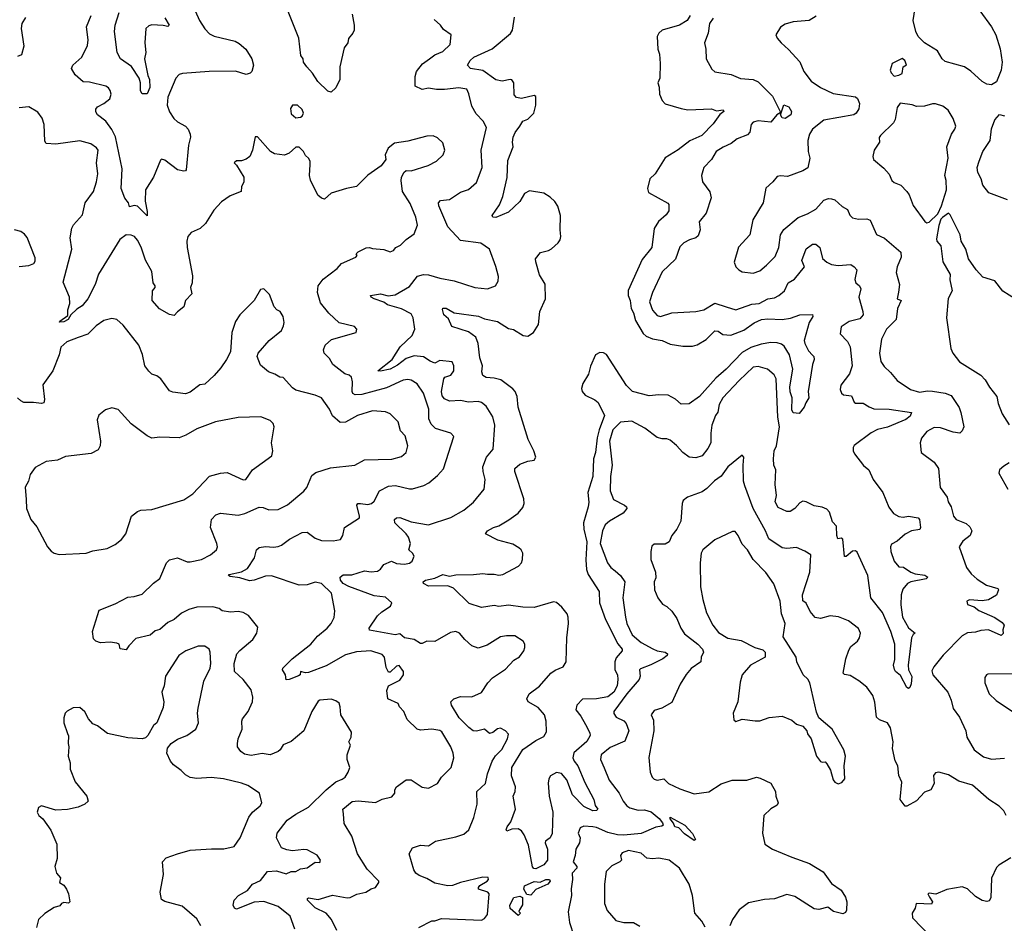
# Model space of a CAD drawing. Extents: x 2293878 to 2522763, y 823964 to 1006972.
# Tile 224 of 256: x 2328278 to 2334434, y 996031 to 1001680. Entities that reach past the tile are written whole.
import ezdxf

# ---------------------------------------------------------------- set-up
doc = ezdxf.new("R2010")
doc.units = 0

msp = doc.modelspace()

# ---------------------------------------------------------------- linework, layer by layer
at = {"layer": '0CON20XD'}
for points in [[(2334281.5, 1001735), (2334354.5, 1001635), (2334381.5, 1001585), (2334407.9, 1001497.9), (2334421.9, 1001415), (2334414.4, 1001365), (2334385, 1001291.2), (2334355, 1001272), (2334325, 1001277.1), (2334295, 1001292.9), (2334225, 1001358.6), (2334185, 1001385.6), (2334065, 1001418.8), (2334045.9, 1001435.9), (2334016, 1001485), (2333935, 1001534.6), (2333895, 1001575.5), (2333880.5, 1001605), (2333864, 1001675), (2333889.7, 1001835)], [(2330358, 1001715), (2330370, 1001645), (2330369.2, 1001615), (2330362, 1001595), (2330335, 1001562.5), (2330330, 1001535), (2330306.9, 1001503.1), (2330279.4, 1001385), (2330280, 1001305), (2330255, 1001253.3), (2330225, 1001226.7), (2330205, 1001233.3), (2330142.3, 1001292.3), (2330110, 1001345), (2330073.3, 1001385), (2330052.5, 1001415), (2330050, 1001435), (2330036.7, 1001456.7), (2330023.1, 1001565), (2329936.9, 1001783.1)], [(2328315, 1001692.5), (2328291.5, 1001655), (2328286.9, 1001625), (2328303.8, 1001515), (2328289.3, 1001460.7), (2328265, 1001449.6)], [(2329376.2, 1001735), (2329401.9, 1001675), (2329435, 1001622.5), (2329465, 1001590.8), (2329495, 1001576), (2329625.7, 1001545.7), (2329651.4, 1001531.4), (2329693.3, 1001495), (2329730, 1001435), (2329740, 1001395), (2329730, 1001355), (2329720, 1001345), (2329695, 1001336.7), (2329627.5, 1001357.5), (2329464, 1001356), (2329296.8, 1001343.2), (2329275, 1001337.5), (2329254.3, 1001315), (2329205.6, 1001195), (2329200.9, 1001145), (2329214.1, 1001104.1), (2329241.3, 1001061.3), (2329265, 1001041.5), (2329314.3, 1001015), (2329332.5, 1000995), (2329344, 1000965), (2329345.8, 1000945), (2329334.2, 1000895.8), (2329319.3, 1000740.7), (2329316.1, 1000733.9), (2329305, 1000733.3), (2329265, 1000742), (2329185, 1000802), (2329165, 1000807.5), (2329158.3, 1000801.7), (2329114.5, 1000695.5), (2329065.7, 1000615), (2329062.7, 1000545), (2329075, 1000480), (2329075, 1000453.8), (2329015, 1000513.6), (2328995, 1000518.1), (2328965, 1000510), (2328958.8, 1000535), (2328935, 1000563.3), (2328911.9, 1000625), (2328918.3, 1000748.3), (2328877.5, 1000947.5), (2328853.8, 1000993.8), (2328817.3, 1001045), (2328765.3, 1001085.3), (2328753.5, 1001103.5), (2328755, 1001121.2), (2328764.7, 1001135.3), (2328805, 1001155.5), (2328842.5, 1001185), (2328850.5, 1001215), (2328845, 1001238), (2328834.5, 1001254.5), (2328816.7, 1001265), (2328715, 1001289.5), (2328675, 1001290.8), (2328625.5, 1001335.5), (2328602.9, 1001375), (2328610.8, 1001395), (2328666.7, 1001445), (2328702.3, 1001517.7), (2328707.3, 1001552.7), (2328696.9, 1001635), (2328725.8, 1001705)], [(2329185, 1001691.9), (2329213.3, 1001645), (2329205, 1001636.7), (2329175, 1001644.2), (2329105, 1001647.8), (2329085, 1001640.6), (2329067.8, 1001625), (2329061.9, 1001535), (2329066.7, 1001475), (2329059.5, 1001435), (2329079.2, 1001330.8), (2329089.1, 1001305), (2329093.1, 1001255), (2329075, 1001216.7), (2329045, 1001216.7), (2329034.1, 1001234.1), (2329034, 1001285), (2329026.2, 1001315), (2328977.2, 1001387.2), (2328908.9, 1001435), (2328888.2, 1001475), (2328870.4, 1001605), (2328874.6, 1001645), (2328900.7, 1001725)], [(2331815.9, 997274.1), (2331842.4, 997222.4), (2331845.3, 997205), (2331825, 997166.9), (2331743.3, 997096.7), (2331737.1, 997065), (2331744.3, 997044.3), (2331767.3, 997015), (2331810.8, 996910.8), (2331867.5, 996805), (2331876.9, 996766.9), (2331894, 996745), (2331885, 996736), (2331862.5, 996735), (2331805, 996760.5), (2331735, 996834.4), (2331698.7, 996928.7), (2331666.8, 996966.8), (2331635, 996972.7), (2331596.7, 996953.3), (2331585.9, 996935), (2331583.5, 996906.5), (2331589.5, 996825), (2331611.8, 996725), (2331607, 996593), (2331595, 996565.6), (2331565.7, 996545), (2331564.4, 996534.4), (2331579.2, 996495), (2331578, 996425), (2331555, 996396.2), (2331535, 996386.2), (2331505, 996371.1), (2331493, 996373), (2331483.8, 996383.8), (2331459.2, 996519.2), (2331432.5, 996585), (2331415, 996610), (2331395, 996621.4), (2331355, 996618.8), (2331325, 996607.5), (2331320, 996615), (2331326, 996635), (2331349.2, 996665), (2331378.6, 996745), (2331364.2, 996825), (2331376.2, 996855), (2331378.6, 996885), (2331352.4, 996952.4), (2331354.7, 997005), (2331425, 997117.9), (2331505, 997174.6), (2331555, 997199.5), (2331572.7, 997227.3), (2331570, 997295), (2331560, 997335), (2331519.5, 997379.5), (2331456.7, 997415), (2331449.2, 997435), (2331464.3, 997465), (2331527.4, 997512.6), (2331600, 997595), (2331625.8, 997614.2), (2331675.8, 997635), (2331694.4, 997665), (2331698.8, 997815), (2331710, 997905), (2331707.9, 997945), (2331700.5, 997965), (2331667.1, 998007.1), (2331635, 998035.6), (2331615, 998040), (2331495, 998005.5), (2331425, 998006.4), (2331335, 998019.7), (2331275, 998012.1), (2331245, 998018.6), (2331165, 998005.5), (2331089.3, 998029.3), (2330990, 998125), (2330955, 998141.1), (2330835, 998137.5), (2330804, 998155), (2330802, 998165), (2330815, 998176.5), (2330875, 998189.4), (2330925, 998211.4), (2330965, 998202), (2331005, 998210), (2331115, 998210.4), (2331175, 998218.2), (2331203.3, 998213.3), (2331245, 998214.5), (2331275, 998207.9), (2331298.3, 998211.7), (2331396.9, 998263.1), (2331415.6, 998285), (2331423.1, 998305), (2331424.4, 998345), (2331414.4, 998365), (2331398.3, 998378.3), (2331361.2, 998401.2), (2331268.8, 998425), (2331191.2, 998465), (2331203.8, 998485), (2331240, 998505), (2331275, 998515.7), (2331336.3, 998553.7), (2331394.4, 998595.6), (2331425, 998631.2), (2331431.9, 998655), (2331430, 998685), (2331374.2, 998855), (2331374.2, 998875), (2331405, 998901.9), (2331455, 998920.8), (2331495, 998926.7), (2331505.7, 998944.3), (2331492.5, 998985), (2331456.5, 999055), (2331395, 999256.7), (2331388.2, 999325), (2331375.5, 999355), (2331361.7, 999371.7), (2331287.4, 999427.4), (2331245, 999438.8), (2331195, 999441.9), (2331174.5, 999454.5), (2331168.3, 999478.3), (2331171.9, 999515), (2331156.2, 999565), (2331144.4, 999655), (2331130, 999695), (2331085, 999728), (2330981.1, 999761.1), (2330958.9, 999808.9), (2330930.6, 999835), (2330921.3, 999868.7), (2330925, 999875.6), (2330945, 999875.9), (2330995, 999847.1), (2331146.6, 999826.6), (2331185, 999810.5), (2331265, 999792.5), (2331335, 999748.9), (2331365, 999741.9), (2331425.6, 999705.6), (2331455, 999701.4), (2331490, 999725), (2331521.4, 999775), (2331530.6, 999855), (2331566.9, 999935), (2331564.1, 1000025.9), (2331529.4, 1000085), (2331504.5, 1000165), (2331504.4, 1000185), (2331533.8, 1000225), (2331585, 1000237.1), (2331602.8, 1000247.2), (2331646, 1000285), (2331657.4, 1000302.6), (2331661.9, 1000325), (2331657.5, 1000365), (2331660.7, 1000455), (2331644, 1000514), (2331625, 1000543.1), (2331595, 1000570), (2331554.6, 1000594.6), (2331465, 1000610.8), (2331435, 1000592.9), (2331405, 1000542.5), (2331334.5, 1000475.5), (2331255, 1000443.3), (2331237.5, 1000445), (2331232, 1000455), (2331277.6, 1000522.4), (2331299.5, 1000575), (2331326.7, 1000693.3), (2331331.2, 1000798.8), (2331364.2, 1000885), (2331359.4, 1000915), (2331363.6, 1000945), (2331376.4, 1000975), (2331405.3, 1001014.7), (2331425, 1001044.3), (2331455, 1001057.8), (2331492.5, 1001095), (2331505.6, 1001145.6), (2331505, 1001200), (2331495, 1001205.8), (2331415, 1001187.5), (2331385, 1001193.1), (2331370, 1001210), (2331367.5, 1001285), (2331355, 1001302.9), (2331345, 1001306.7), (2331295, 1001296.2), (2331255, 1001304.2), (2331175, 1001362.8), (2331096.7, 1001375), (2331078, 1001395), (2331094.4, 1001425), (2331117.5, 1001445), (2331231.9, 1001498.1), (2331346.1, 1001593.9), (2331358.7, 1001615), (2331372.5, 1001695)], [(2332615, 1001690), (2332591.4, 1001655), (2332581.9, 1001595), (2332560.8, 1001535), (2332569.2, 1001495), (2332570, 1001435), (2332605, 1001370), (2332625, 1001354), (2332727.1, 1001337.1), (2332785, 1001312.9), (2332865, 1001305.6), (2332895, 1001290.8), (2332985, 1001202), (2333032.5, 1001105), (2333033, 1001097), (2333012.9, 1001085), (2332975, 1001038.9), (2332895, 1001047.5), (2332865, 1001039.5), (2332851.1, 1001025), (2332843.2, 1000976.8), (2332829.5, 1000960.5), (2332765, 1000934.4), (2332725.8, 1000905), (2332677.7, 1000882.3), (2332632.9, 1000855), (2332603.6, 1000806.4), (2332556, 1000755), (2332549.2, 1000735), (2332540.8, 1000705), (2332546.9, 1000665), (2332594.3, 1000604.2), (2332600.8, 1000565), (2332569.5, 1000470.5), (2332527.1, 1000415), (2332531.9, 1000365), (2332520.7, 1000329.3), (2332506.2, 1000315), (2332466, 1000304), (2332430, 1000285), (2332405, 1000258.8), (2332378.2, 1000181.8), (2332296.2, 1000103.8), (2332235.8, 999975), (2332216.9, 999915), (2332235, 999862.9), (2332265, 999831.4), (2332285, 999824.2), (2332355, 999846.5), (2332505, 999855.8), (2332555, 999866.9), (2332625, 999907.3), (2332694.4, 999885.6), (2332755, 999866.4), (2332855, 999902.3), (2332901.2, 999905), (2332955, 999934), (2332998.1, 999941.9), (2333025.7, 999955), (2333059.1, 999985), (2333082.1, 1000035), (2333123.3, 1000056.7), (2333186.2, 1000135), (2333168.9, 1000175), (2333195, 1000246.2), (2333235, 1000276), (2333255, 1000276), (2333280, 1000255), (2333297.5, 1000187.5), (2333324.2, 1000164.2), (2333355, 1000150), (2333395, 1000143.1), (2333475, 1000148.5), (2333495.5, 1000135.5), (2333512, 1000115), (2333498.9, 1000055), (2333505.7, 1000035), (2333529.2, 1000015), (2333537.6, 999997.6), (2333524.5, 999945), (2333550.4, 999855), (2333551.1, 999835), (2333531.2, 999808.8), (2333465, 999793.8), (2333415, 999760), (2333407.5, 999715), (2333455, 999667.1), (2333470, 999635), (2333483.2, 999515), (2333466.5, 999465), (2333413.1, 999395), (2333407.7, 999367.7), (2333416.7, 999345), (2333430, 999335), (2333478.8, 999328.8), (2333495, 999288.8), (2333505, 999282.5), (2333552.4, 999282.4), (2333588.5, 999258.5), (2333617.9, 999247.9), (2333715, 999244.6), (2333854, 999224), (2333845, 999201.5), (2333819.2, 999180.8), (2333705, 999132.5), (2333641.9, 999118.1), (2333602.5, 999097.5), (2333495, 999018), (2333489.2, 999005), (2333489.4, 998985), (2333498.1, 998965), (2333555, 998892.9), (2333588.1, 998865), (2333615, 998806.2), (2333674.2, 998725), (2333713.3, 998633.3), (2333742, 998592), (2333775, 998573.1), (2333801.2, 998568.8), (2333835, 998576.9), (2333895.9, 998565.9), (2333903.8, 998555), (2333909.6, 998505), (2333907, 998493), (2333855, 998484.6), (2333815, 998464.4), (2333765, 998420), (2333729.7, 998400.3), (2333723.3, 998385), (2333724.6, 998355), (2333745, 998293.8), (2333775, 998260), (2333805, 998256.2), (2333850, 998225), (2333876.2, 998215), (2333936.8, 998206.8), (2333955.5, 998195), (2333946.2, 998183.8), (2333850, 998165), (2333828.8, 998155), (2333800.7, 998119.3), (2333790, 998085), (2333787.2, 998022.8), (2333798, 997945), (2333835, 997878), (2333876.7, 997845), (2333864.2, 997835.8), (2333854.4, 997815), (2333833.5, 997645), (2333835.5, 997615), (2333856.4, 997573.6), (2333851.9, 997528.1), (2333843.3, 997505), (2333835, 997498.8), (2333825, 997506), (2333785, 997580), (2333753.8, 997605), (2333748.3, 997618.3), (2333741.9, 997645), (2333749.1, 997680.9), (2333750, 997775), (2333725, 997856), (2333672.9, 997972.9), (2333598.9, 998065), (2333581.8, 998205), (2333515, 998351.2), (2333505, 998359.2), (2333485, 998356.9), (2333445, 998323.8), (2333435, 998323.3), (2333425, 998432.5), (2333415, 998439.2), (2333393.3, 998435), (2333387.1, 998455), (2333385, 998513.8), (2333360.4, 998540.4), (2333340.7, 998600.7), (2333325, 998620), (2333295, 998632.2), (2333245, 998640), (2333195, 998665.5), (2333175, 998669.1), (2333155, 998659.4), (2333125.6, 998624.4), (2333094.6, 998605.4), (2333074.6, 998604.6), (2333021.2, 998631.2), (2333000.8, 998665), (2333010.6, 998705), (2333001.8, 998775), (2333006.7, 998865), (2332994.3, 998895), (2332992.2, 998935), (2332996.2, 998983.8), (2333009.7, 999015), (2333029.7, 999135), (2333018.4, 999195), (2333007.6, 999435), (2332995, 999460), (2332954.7, 999494.7), (2332895, 999510.8), (2332865, 999507.5), (2332776.2, 999423.8), (2332675.6, 999315), (2332652.2, 999275), (2332643.2, 999226.8), (2332628, 999205), (2332605.5, 999145), (2332599.1, 999095), (2332600.4, 999035), (2332580.9, 998999.1), (2332545, 998953.8), (2332505, 998940), (2332465, 998945.5), (2332423.6, 998973.6), (2332385, 999017.5), (2332345, 999051.4), (2332325, 999060), (2332295, 999058.6), (2332265, 999068.6), (2332187, 999127), (2332105, 999169.5), (2332035, 999164.5), (2331986.1, 999115), (2331966.7, 999045), (2331982.5, 998895), (2331972.8, 998825), (2331970, 998735), (2331990.5, 998680.5), (2332060, 998645), (2332072, 998635), (2332074.2, 998625), (2332051.4, 998595), (2331965, 998545.6), (2331938.8, 998521.2), (2331922.1, 998485), (2331908, 998405), (2331953.7, 998283.7), (2331974.4, 998255), (2332001.4, 998235), (2332035.5, 998205), (2332060.9, 998165), (2332050.4, 998065), (2332065.5, 997944.5), (2332073.9, 997905), (2332107.7, 997835), (2332165, 997786.7), (2332236.6, 997746.6), (2332265, 997733.6), (2332315, 997726), (2332328.8, 997715), (2332327.1, 997705), (2332298.9, 997685), (2332225, 997646.8), (2332158.8, 997621.2), (2332154, 997615), (2332158.1, 997575), (2332151.9, 997555), (2332073.6, 997465), (2331992.5, 997355), (2331992.3, 997342.3), (2332008.5, 997318.5), (2332055, 997295.6), (2332070.5, 997280.5), (2332086.4, 997235), (2332061.1, 997168.9), (2331969.3, 997130.7), (2331914.3, 997085), (2331909.4, 997055), (2331932.6, 997002.6), (2331963.3, 996925), (2332027.1, 996845), (2332050.9, 996795), (2332073.6, 996765), (2332092.2, 996752.2), (2332145, 996738.4), (2332185, 996739.4), (2332226.9, 996726.9), (2332275.5, 996685.5), (2332298.3, 996658.3), (2332300.7, 996645), (2332292.7, 996637.2), (2332255, 996631.9), (2332165, 996592.9), (2332055, 996581.2), (2332015, 996583.3), (2331955, 996598.4), (2331885, 996630.4), (2331862.5, 996635), (2331805, 996637.8), (2331782.4, 996627.6), (2331770, 996595), (2331782.2, 996565), (2331777.5, 996535), (2331755.4, 996495), (2331751.8, 996455), (2331737.9, 996415), (2331762.5, 996385), (2331760.9, 996375), (2331733.4, 996345), (2331735.4, 996305), (2331725.4, 996245.4), (2331728.9, 996205), (2331707.6, 996102.4), (2331716.9, 996036.9)], [(2332470, 1001705), (2332451.4, 1001675), (2332404, 1001645), (2332295, 1001613.4), (2332273.6, 1001596.4), (2332263.4, 1001575), (2332268.2, 1001495), (2332277.7, 1001465), (2332283.6, 1001405), (2332280, 1001315), (2332268.6, 1001285), (2332277.3, 1001257.3), (2332278, 1001215), (2332296, 1001175), (2332313.5, 1001153.5), (2332415, 1001124.4), (2332455, 1001117.1), (2332603.1, 1001123.1), (2332635, 1001110), (2332676, 1001116), (2332680, 1001105), (2332655, 1001086.7), (2332615, 1001028.1), (2332543.1, 1000955), (2332468.2, 1000921.7), (2332395, 1000865.6), (2332314, 1000816), (2332251.4, 1000715), (2332218.8, 1000685), (2332203.1, 1000625), (2332209.1, 1000599.1), (2332331.7, 1000531.7), (2332337.5, 1000525), (2332336.7, 1000485), (2332319.8, 1000460.2), (2332272.8, 1000417.2), (2332245.9, 1000374.1), (2332230.7, 1000255), (2332169.7, 1000180.3), (2332083, 999987), (2332083.1, 999955), (2332095.5, 999925), (2332101.4, 999875), (2332116.3, 999846.3), (2332129, 999799), (2332177.3, 999717.2), (2332195, 999702.1), (2332235, 999683.9), (2332295, 999674.6), (2332345, 999651.1), (2332425, 999639.1), (2332485, 999638.1), (2332513.8, 999646.2), (2332569.4, 999680.6), (2332625, 999735.4), (2332645, 999733.3), (2332675, 999710.9), (2332725, 999707.9), (2332805, 999738.2), (2332870, 999785), (2332916.2, 999805), (2332955, 999810), (2333045, 999804.5), (2333097, 999813), (2333155, 999834.2), (2333235, 999836.7), (2333238, 999825), (2333214.1, 999785.9), (2333182.9, 999675), (2333186.6, 999655), (2333209.5, 999609.5), (2333235, 999582), (2333243.8, 999575), (2333246, 999556), (2333234.2, 999525), (2333208.9, 999355), (2333213.1, 999315), (2333192.5, 999285), (2333183.6, 999256.4), (2333151.7, 999218.3), (2333115, 999222.5), (2333105, 999240), (2333108, 999315), (2333095, 999352.5), (2333094.2, 999385), (2333113.2, 999495), (2333091.3, 999585), (2333058.6, 999638.6), (2333041.9, 999651.9), (2333015, 999660.2), (2332975, 999661.5), (2332915, 999651.1), (2332849.9, 999630.1), (2332795, 999599.7), (2332695, 999494.7), (2332630.3, 999439.7), (2332529.7, 999325), (2332465, 999278.8), (2332415, 999275.6), (2332377.7, 999307.7), (2332331.8, 999331.8), (2332275.3, 999334.7), (2332215, 999328.2), (2332110, 999355), (2332072.6, 999392.6), (2331947.3, 999587.3), (2331928, 999598), (2331905, 999599.7), (2331878.2, 999585), (2331846.5, 999513.5), (2331835.5, 999464.5), (2331799.6, 999405), (2331791.8, 999375), (2331795.4, 999355), (2331813.3, 999333.3), (2331875, 999303.3), (2331895, 999286.2), (2331934.1, 999205), (2331900.8, 999115), (2331889.2, 999065), (2331878.7, 998975), (2331866.4, 998935), (2331861.2, 998825), (2331830.4, 998725), (2331837.2, 998662.8), (2331832.9, 998635), (2331803.5, 998535), (2331805.7, 998495), (2331825.2, 998415), (2331817.7, 998302.3), (2331821.7, 998241.7), (2331831.7, 998211.7), (2331901.8, 998105), (2331904.1, 998035), (2331940.9, 997930.9), (2332018.6, 997778.7), (2332046.2, 997745), (2332044.6, 997735), (2332008.6, 997691.4), (2331998.7, 997665), (2332000, 997615), (2332016, 997585), (2332019.1, 997555), (2332014.6, 997514.6), (2331992.7, 997475), (2331955, 997446.1), (2331885, 997433.6), (2331797.1, 997432.9), (2331761.2, 997395), (2331754.7, 997364.7), (2331787.1, 997325), (2331815.9, 997274.1)], [(2333258.8, 1001701.2), (2333215, 1001674.4), (2333115, 1001665.8), (2333065, 1001651.2), (2333035, 1001633.3), (2333006.7, 1001585), (2333015, 1001563.3), (2333038.8, 1001535), (2333085, 1001494), (2333155, 1001416.2), (2333180.8, 1001355), (2333227.5, 1001295), (2333286.1, 1001256.1), (2333365, 1001219.1), (2333505, 1001196.9), (2333516.2, 1001186.2), (2333530, 1001155), (2333525, 1001123.3), (2333508.6, 1001095), (2333494.5, 1001085.5), (2333305, 1001051.4), (2333235.5, 1000995), (2333216.7, 1000965), (2333205.7, 1000925), (2333207.1, 1000855), (2333217.5, 1000815), (2333206.6, 1000753.4), (2333175.5, 1000734.5), (2333079.7, 1000700.3), (2333035, 1000704), (2333015, 1000698.8), (2332987.5, 1000665), (2332943.6, 1000626.4), (2332925.8, 1000535), (2332861.7, 1000428.3), (2332843.3, 1000335), (2332773.3, 1000256.7), (2332745.7, 1000164.3), (2332756, 1000135), (2332774.2, 1000115), (2332795, 1000103.5), (2332864.1, 1000094.1), (2332905, 1000110.5), (2332948.6, 1000145), (2333000.9, 1000199.1), (2333023.8, 1000255), (2333035.3, 1000334.7), (2333055, 1000367.1), (2333146.6, 1000443.4), (2333203.8, 1000465), (2333255, 1000495.5), (2333305, 1000551.5), (2333335, 1000561.1), (2333355, 1000560.6), (2333375, 1000552.9), (2333421.7, 1000511.7), (2333453.6, 1000493.6), (2333468.1, 1000458.1), (2333485, 1000441.9), (2333522.6, 1000432.6), (2333575, 1000434.4), (2333595, 1000425.8), (2333635, 1000337.1), (2333685, 1000314.5), (2333786.7, 1000226.7), (2333790, 1000195), (2333764.6, 1000135), (2333758.7, 1000098.7), (2333778.2, 1000025), (2333773.3, 999976.7), (2333764, 999935), (2333788.8, 999925), (2333766.3, 999873.7), (2333759.2, 999805), (2333698.1, 999745), (2333667.2, 999682.8), (2333654.4, 999595), (2333662.8, 999542.8), (2333682.6, 999512.6), (2333723.8, 999475), (2333764, 999425), (2333848.6, 999368.6), (2333905, 999351.8), (2333955, 999360), (2333985, 999358.1), (2334065, 999344.5), (2334101.1, 999331.1), (2334152.9, 999255), (2334163.1, 999225), (2334180.8, 999135), (2334171.2, 999108.8), (2334155.7, 999094.3), (2334115, 999101.1), (2334035, 999128.9), (2333995, 999130), (2333949.2, 999105), (2333917, 999063), (2333908, 999035), (2333913.8, 998975), (2333995, 998914), (2334023.1, 998875), (2334033.3, 998755), (2334076.2, 998695), (2334083.3, 998665), (2334101.2, 998635), (2334116.7, 998575), (2334134.3, 998554.3), (2334195, 998530.8), (2334218.6, 998508.6), (2334231.4, 998485), (2334220.6, 998455), (2334175, 998420.5), (2334152.9, 998385), (2334197.9, 998255), (2334227.3, 998215), (2334265, 998182.7), (2334323.8, 998143.8), (2334393.8, 998123.8), (2334398.8, 998115), (2334385, 998082.5), (2334335, 998052.2), (2334295, 998046.4), (2334216.4, 998053.6), (2334200, 998045), (2334205, 998023.3), (2334245, 998008.6), (2334275, 997985.6), (2334375, 997943.5), (2334420.8, 997910.8), (2334433.1, 997895), (2334424.7, 997865.3), (2334427.8, 997842.2), (2334415, 997830), (2334335.5, 997864.5), (2334288, 997862), (2334255, 997851.5), (2334205, 997847.5), (2334171.2, 997828.8), (2334053.1, 997706.9), (2333993.3, 997635), (2333981.7, 997608.3), (2333986.7, 997585), (2334082.1, 997475), (2334102.2, 997425), (2334113.7, 997373.7), (2334155, 997318.8), (2334193.3, 997235), (2334199.5, 997195), (2334245.6, 997115), (2334305, 997070.9), (2334355, 997057.2), (2334435, 997063.6)], [(2330773.9, 996003.9), (2330855, 996046.9), (2330875, 996046.9), (2330915, 996060.9), (2331165, 996051.4), (2331185, 996060), (2331203.6, 996086.4), (2331213.5, 996215), (2331205, 996225.5), (2331147.5, 996245), (2331146, 996255), (2331155, 996267.1), (2331202, 996295), (2331210, 996305), (2331208.3, 996318.3), (2331175, 996320), (2331033.9, 996286.1), (2330985, 996268.2), (2330955, 996265.5), (2330875, 996281.9), (2330825, 996310.5), (2330775, 996328.8), (2330755.5, 996345), (2330743.6, 996365), (2330712.5, 996465), (2330735, 996503.3), (2330785, 996518.6), (2330835, 996515.8), (2330877.5, 996545), (2331005, 996570.9), (2331055, 996588.5), (2331086.9, 996615), (2331118.3, 996691.7), (2331138.9, 996775), (2331135.8, 996855), (2331190, 996905), (2331203.6, 996965), (2331232.1, 997045), (2331252.7, 997077.3), (2331292, 997118), (2331328.6, 997185), (2331333.9, 997213.9), (2331316.7, 997235), (2331285, 997250), (2331265, 997246), (2331235.8, 997224.2), (2331215, 997216.7), (2331185, 997245.5), (2331135, 997231.8), (2331114.6, 997234.6), (2331085.8, 997255), (2331026.7, 997315), (2330977.5, 997395), (2330973.8, 997415), (2330993.3, 997435), (2331035, 997448.9), (2331105, 997446.9), (2331165, 997474), (2331206.2, 997535), (2331235, 997566.2), (2331315, 997620), (2331368.8, 997675), (2331402.4, 997697.6), (2331431.2, 997735), (2331437.5, 997755), (2331436.7, 997775), (2331426.7, 997795), (2331375, 997828.6), (2331321.2, 997828.8), (2331285, 997820.8), (2331201.3, 997768.7), (2331145, 997751.2), (2331105, 997766), (2331060.8, 997805), (2331028.6, 997845), (2331005, 997854.4), (2330971.9, 997848.1), (2330875, 997792.9), (2330825, 997794.4), (2330795, 997780), (2330785, 997780.4), (2330745, 997805.3), (2330684.8, 997814.8), (2330655, 997841.1), (2330625, 997834.6), (2330465, 997862.9), (2330463.1, 997875), (2330515, 997953.1), (2330541.6, 997978.4), (2330596.3, 998013.7), (2330604.2, 998035), (2330565, 998069.5), (2330495, 998077.3), (2330336, 998136), (2330300.3, 998155), (2330283.7, 998175), (2330282.5, 998195), (2330301.7, 998208.3), (2330355, 998208.5), (2330435, 998234.4), (2330475, 998227.5), (2330515, 998232.3), (2330535.2, 998244.8), (2330555, 998273.1), (2330603.9, 998293.9), (2330635, 998279.4), (2330685, 998276.7), (2330715, 998283.1), (2330732, 998295), (2330744, 998325), (2330733.8, 998345), (2330712, 998365), (2330721.2, 998405), (2330709.2, 998445), (2330695.7, 998465), (2330623.6, 998533.6), (2330622.7, 998555), (2330635, 998566.4), (2330655, 998566.9), (2330725, 998540.5), (2330835, 998521.9), (2330975, 998568), (2331056.3, 998613.7), (2331116.6, 998663.4), (2331181.9, 998745), (2331188.9, 998805), (2331175.4, 998855), (2331173.9, 998885), (2331197.9, 998945), (2331238.8, 998995), (2331250, 999145), (2331236, 999196), (2331194.5, 999264.5), (2331166.1, 999286.1), (2331145, 999292.2), (2331085, 999288.1), (2331035, 999300), (2330965, 999294.4), (2330935, 999308.9), (2330919.3, 999329.3), (2330916.2, 999355), (2330930, 999435), (2330937.5, 999445), (2330975, 999458.1), (2330991.9, 999485), (2330992.5, 999515), (2330981.4, 999541.4), (2330905, 999549.1), (2330875, 999533.3), (2330845, 999544.3), (2330802.8, 999572.8), (2330745, 999578.4), (2330695, 999560.7), (2330640.9, 999519.1), (2330594.3, 999495), (2330535, 999483.2), (2330517.5, 999485), (2330606.5, 999555), (2330658, 999635), (2330732.5, 999705), (2330749.7, 999745), (2330738.9, 999815), (2330725, 999841.1), (2330665, 999871.8), (2330577.3, 999897.3), (2330554.6, 999914.6), (2330494.2, 999935), (2330476.2, 999945), (2330472.5, 999955), (2330534.8, 999965.2), (2330582.5, 999952.5), (2330625, 999958.8), (2330715, 1000012.7), (2330765, 1000075.6), (2330802.4, 1000087.6), (2330835, 1000085.5), (2330905, 1000063.3), (2330995, 1000047.5), (2331125, 1000005.6), (2331202.3, 999997.7), (2331252.5, 1000015), (2331270, 1000045), (2331272.5, 1000075), (2331256.4, 1000136.4), (2331216.2, 1000245), (2331162.4, 1000282.4), (2331035, 1000299.2), (2330955.3, 1000385), (2330899.6, 1000515), (2330897.8, 1000535), (2330910, 1000550), (2330965, 1000556.5), (2331035, 1000601.4), (2331085, 1000618.5), (2331135, 1000662.5), (2331169.1, 1000755), (2331162.9, 1000865), (2331197.1, 1001005), (2331176.3, 1001046.3), (2331131.7, 1001091.7), (2331105, 1001140), (2331087, 1001217), (2331073.3, 1001245), (2331025, 1001254.4), (2330935, 1001244.2), (2330885, 1001244), (2330835, 1001252.1), (2330795, 1001243.3), (2330750, 1001265), (2330750, 1001325), (2330759.5, 1001355), (2330797.1, 1001402.9), (2330840.6, 1001435), (2330875, 1001459.5), (2330925, 1001480.8), (2330970, 1001525), (2330976.2, 1001585), (2330928.6, 1001618.6), (2330909.2, 1001645), (2330870.2, 1001680.2)], [(2333745, 1001327.5), (2333775, 1001332.5), (2333795, 1001342.5), (2333802.5, 1001385), (2333823, 1001397), (2333813.3, 1001425), (2333795, 1001436.2), (2333734, 1001406), (2333720, 1001365), (2333726.4, 1001346.4), (2333745, 1001327.5)], [(2330261.9, 995985), (2330226.9, 996055), (2330194.3, 996094.3), (2330125, 996127.3), (2330078.5, 996175), (2330077.8, 996185), (2330085, 996190.9), (2330145, 996179.1), (2330235, 996207.1), (2330325, 996189.4), (2330345, 996191.4), (2330386.8, 996213.2), (2330443.3, 996225), (2330475, 996246.7), (2330502.5, 996255), (2330523.8, 996285), (2330523.3, 996295), (2330450.2, 996370.2), (2330391.5, 996465), (2330355, 996576), (2330308.1, 996655), (2330303.6, 996715), (2330298.9, 996745), (2330356.7, 996793.3), (2330395, 996797.5), (2330503.3, 996786.7), (2330545, 996807.1), (2330605, 996821.2), (2330623.3, 996845), (2330624, 996866), (2330633.3, 996885), (2330695, 996928.8), (2330725, 996928.8), (2330795, 996882.5), (2330835, 996876.7), (2330891.2, 996905), (2330916.3, 996943.7), (2330976, 997005), (2330992.5, 997065), (2330988.1, 997095), (2330973.8, 997133.8), (2330917.2, 997227.2), (2330905, 997235.6), (2330855, 997244.4), (2330785, 997238), (2330763.3, 997245), (2330701.1, 997305), (2330679.4, 997355), (2330653.2, 997383.2), (2330644.2, 997405), (2330580.6, 997435), (2330574.7, 997485.3), (2330583.8, 997516.2), (2330655, 997551.4), (2330678, 997585), (2330678, 997605), (2330651.7, 997641.7), (2330635, 997638.9), (2330595, 997600), (2330585, 997600), (2330570, 997630), (2330560, 997695), (2330545, 997710.9), (2330474.6, 997734.6), (2330385, 997728.2), (2330315, 997708.7), (2330195, 997641.1), (2330085, 997599.1), (2330065, 997596.7), (2330034.7, 997605.3), (2330031.2, 997585), (2330022.1, 997577.9), (2329964.2, 997554.2), (2329945, 997553.8), (2329940, 997585), (2329922, 997615), (2329923.3, 997625), (2329981.2, 997685), (2330099.4, 997775), (2330141.4, 997825), (2330200.6, 997875), (2330225.6, 997905), (2330245, 997943.3), (2330249.2, 997985), (2330227.1, 998095), (2330165.7, 998155), (2330125, 998164), (2330075, 998147.8), (2330025, 998143.8), (2329852.5, 998202.5), (2329815, 998201.4), (2329745, 998176.2), (2329715, 998172.3), (2329655, 998190), (2329595, 998199.4), (2329584, 998205), (2329587.7, 998212.3), (2329665, 998228.2), (2329702.1, 998247.9), (2329745.6, 998315), (2329759.4, 998365), (2329775, 998381.1), (2329815, 998387.1), (2329865, 998381.5), (2329895, 998385.7), (2329915.4, 998394.6), (2329965, 998433.1), (2330045, 998473.1), (2330075.5, 998475.5), (2330125, 998439.2), (2330165, 998423.1), (2330239.1, 998420.9), (2330285, 998430.8), (2330299.4, 998455), (2330309.2, 998505), (2330402, 998565), (2330404, 998576), (2330386.7, 998645), (2330392.5, 998655), (2330410, 998655), (2330455, 998649.1), (2330477.5, 998655), (2330495, 998670.8), (2330527.8, 998735), (2330585, 998762.7), (2330627.6, 998767.6), (2330715, 998746.5), (2330735, 998747.1), (2330805, 998766.7), (2330835.7, 998785), (2330889.8, 998830.2), (2330927.7, 998872.3), (2330992, 999075), (2330975, 999095.8), (2330878.8, 999125), (2330850.9, 999150.9), (2330835.5, 999185), (2330836.1, 999245), (2330803.1, 999345), (2330763.3, 999403.3), (2330725, 999426.5), (2330705, 999431.2), (2330675, 999426.1), (2330572.2, 999377.8), (2330417.4, 999337.4), (2330375.4, 999335.4), (2330362.3, 999342.3), (2330357.3, 999355), (2330359.4, 999415), (2330352.1, 999445), (2330337.5, 999457.5), (2330311.1, 999465), (2330236, 999525), (2330215, 999561.2), (2330182, 999595), (2330177.5, 999615), (2330188, 999645), (2330228.8, 999681.2), (2330382.5, 999725), (2330386.7, 999745), (2330370.8, 999760.8), (2330275, 999783.8), (2330212, 999845), (2330159.1, 999909.1), (2330140.4, 999975), (2330144.7, 1000015), (2330175, 1000057.5), (2330264.2, 1000125), (2330291.2, 1000155), (2330380, 1000195), (2330387.5, 1000205), (2330382.5, 1000215), (2330395, 1000227.5), (2330445, 1000253.8), (2330465, 1000256), (2330485, 1000248.8), (2330555, 1000243.3), (2330595, 1000228.8), (2330615, 1000236.7), (2330630, 1000255), (2330660.3, 1000269.7), (2330695, 1000306), (2330745, 1000341.2), (2330766.4, 1000395), (2330755.8, 1000444.2), (2330720, 1000530), (2330672.5, 1000605), (2330662.5, 1000675), (2330665.9, 1000694.1), (2330680, 1000725), (2330695, 1000736.7), (2330725, 1000734), (2330831.7, 1000768.3), (2330885, 1000796.2), (2330926.7, 1000835), (2330937.5, 1000865), (2330925, 1000910), (2330890.7, 1000940.7), (2330863, 1000953), (2330825, 1000952), (2330705, 1000920), (2330621.7, 1000908.3), (2330583, 1000877), (2330562.5, 1000835), (2330566.7, 1000805), (2330538.8, 1000765), (2330455, 1000706.7), (2330384.1, 1000635.9), (2330322.5, 1000625), (2330225, 1000596), (2330185, 1000557.5), (2330165, 1000563.3), (2330143.4, 1000583.4), (2330096.8, 1000676.8), (2330090.5, 1000705), (2330095.4, 1000774.6), (2330094.2, 1000795), (2330085, 1000813.3), (2330065, 1000830), (2330052.5, 1000855), (2330025, 1000882.5), (2330005, 1000882.5), (2329962.5, 1000845), (2329935, 1000833.3), (2329870.7, 1000840.7), (2329846.1, 1000856.1), (2329765, 1000947.5), (2329751.7, 1000948.3), (2329733.3, 1000865), (2329716.4, 1000823.6), (2329695, 1000807.5), (2329665, 1000797.5), (2329633, 1000797), (2329620, 1000785), (2329635, 1000770), (2329679.2, 1000695), (2329680, 1000665), (2329666, 1000635), (2329663.8, 1000605), (2329595, 1000579.4), (2329539.8, 1000540.2), (2329491.7, 1000488.3), (2329440.8, 1000405), (2329406, 1000375), (2329350.8, 1000349.2), (2329330.6, 1000325), (2329323.5, 1000295), (2329324.6, 1000255), (2329358.9, 1000078.9), (2329356.4, 1000035), (2329346.9, 1000005), (2329354.2, 999965), (2329315.7, 999925), (2329303.8, 999885), (2329265, 999852.5), (2329245, 999830), (2329215, 999836.7), (2329153, 999873), (2329106, 999925), (2329109.1, 999985), (2329125.5, 1000005), (2329126.5, 1000015), (2329113.8, 1000033.8), (2329105.5, 1000105), (2329065.9, 1000175.9), (2329037.8, 1000257.8), (2329015, 1000302), (2328995.8, 1000325), (2328975, 1000333.1), (2328945, 1000334.2), (2328905, 1000305.8), (2328770.4, 1000089.6), (2328751.2, 1000025), (2328704.2, 999935), (2328669.7, 999890.3), (2328635, 999869.6), (2328599.1, 999835), (2328581.1, 999805), (2328555, 999791.8), (2328528.3, 999788.3), (2328528.6, 999795), (2328578.8, 999831.2), (2328580.2, 999865), (2328593, 999905), (2328589.7, 999945), (2328549.5, 1000039.5), (2328604.6, 1000245), (2328594.4, 1000315), (2328605, 1000376), (2328615, 1000398.1), (2328670.6, 1000459.4), (2328688.5, 1000535), (2328740.6, 1000605), (2328759.4, 1000665), (2328766.5, 1000715), (2328759.1, 1000785), (2328770, 1000865), (2328759.6, 1000879.6), (2328723.4, 1000903.4), (2328655, 1000921.5), (2328505, 1000902.5), (2328445, 1000906.2), (2328435, 1000920), (2328431.4, 1001025), (2328418, 1001065), (2328392.4, 1001102.4), (2328335, 1001134), (2328275, 1001128.8)], [(2330005, 1001065.8), (2330035, 1001069.4), (2330045, 1001075.7), (2330053.8, 1001095), (2330045, 1001118.6), (2330015, 1001146.2), (2329983.9, 1001146.1), (2329972, 1001125), (2329975, 1001091.2), (2330005, 1001065.8)], [(2333065, 1001062.9), (2333045.8, 1001065.8), (2333036, 1001085), (2333055, 1001147.5), (2333086.2, 1001135), (2333104, 1001105), (2333098.8, 1001085), (2333065, 1001062.9)], [(2333950.5, 1000410.5), (2333965, 1000414.2), (2334019.2, 1000465), (2334041.4, 1000515), (2334072, 1000615), (2334071.9, 1000675), (2334062.9, 1000705), (2334084, 1000814), (2334076, 1000885), (2334103.8, 1000965), (2334125.7, 1000994.3), (2334130.8, 1001015), (2334115, 1001062.5), (2334082.5, 1001115), (2334049.7, 1001139.7), (2334005, 1001154), (2333985, 1001154), (2333935, 1001138.8), (2333885, 1001136.7), (2333857.7, 1001147.7), (2333783, 1001157), (2333765, 1001130), (2333751.2, 1001055), (2333741.2, 1001035), (2333660, 1000955), (2333653, 1000943), (2333653.3, 1000915), (2333620, 1000865), (2333612.5, 1000825), (2333616.4, 1000806.4), (2333681.7, 1000751.7), (2333715, 1000713.3), (2333732, 1000675), (2333745, 1000661.2), (2333786.7, 1000645), (2333825, 1000606), (2333839.2, 1000585), (2333865, 1000518.8), (2333937.3, 1000417.3), (2333950.5, 1000410.5)], [(2334455, 1000553.6), (2334337.7, 1000597.7), (2334300, 1000645), (2334290, 1000685), (2334268.1, 1000725), (2334265.6, 1000755), (2334276.2, 1000795), (2334300.5, 1000855), (2334345.6, 1000925), (2334355, 1000997.5), (2334375, 1001053.8), (2334405, 1001086.7), (2334435, 1001078)], [(2334505, 999931.9), (2334425, 999983.3), (2334375, 1000047.5), (2334299.7, 1000069.7), (2334258.1, 1000115), (2334210, 1000185), (2334193.1, 1000245), (2334165.6, 1000295), (2334159.4, 1000335), (2334095, 1000460), (2334085, 1000470), (2334047.4, 1000442.6)], [(2334047.4, 1000442.6), (2334038.2, 1000431.8), (2334026, 1000394), (2334009.5, 1000309.5), (2334013.3, 1000295), (2334036.7, 1000265), (2334050, 1000165), (2334096.1, 1000086.1), (2334093.9, 1000053.9), (2334108.8, 999985), (2334083.9, 999936.1), (2334072.5, 999815), (2334099.2, 999625), (2334112.5, 999595), (2334155, 999540.8), (2334286.6, 999456.6), (2334315, 999428.8), (2334342.4, 999382.4), (2334387.5, 999325), (2334395, 999280), (2334422, 999215), (2334465, 999146.2)], [(2328275, 1000136.2), (2328335, 1000142), (2328366.2, 1000155), (2328375, 1000170), (2328375, 1000190), (2328325, 1000317.5), (2328309.5, 1000339.5), (2328285.9, 1000355.9), (2328245, 1000366.7)], [(2329998.6, 995995), (2329969.5, 996075), (2329895, 996136.7), (2329805, 996166.8), (2329745, 996163.8), (2329635, 996120), (2329622.5, 996125), (2329612.5, 996145), (2329619.2, 996175), (2329646, 996205), (2329703.3, 996235), (2329733.9, 996276.1), (2329785, 996298.6), (2329828.8, 996355), (2329885, 996358.5), (2329945, 996340), (2329975, 996353.8), (2330004.3, 996355.7), (2330035, 996371.9), (2330075, 996378), (2330125, 996413.8), (2330155, 996412), (2330160, 996425), (2330137.3, 996457.3), (2330075, 996490.5), (2330055, 996493.3), (2329985, 996484.2), (2329949.4, 996489.4), (2329915, 996503.3), (2329884.6, 996564.6), (2329888.6, 996595), (2329951.1, 996675), (2330005, 996713.6), (2330085, 996757.5), (2330195, 996865.8), (2330255, 996916.2), (2330295, 996931.1), (2330312.5, 996945), (2330332.9, 996975), (2330342.5, 997005), (2330326.7, 997055), (2330326.7, 997085), (2330347.5, 997145), (2330336.7, 997165), (2330350, 997195), (2330352.5, 997225), (2330285.8, 997335), (2330282.9, 997385), (2330275, 997406.7), (2330255, 997421.2), (2330225, 997431.2), (2330155, 997425.6), (2330145, 997418.8), (2330104.5, 997355.5), (2330055, 997234), (2329975, 997168), (2329925, 997145.8), (2329908, 997115), (2329895, 997104), (2329845, 997084.2), (2329795, 997092.5), (2329725, 997080), (2329685, 997087.5), (2329662, 997105), (2329640.6, 997135), (2329639.4, 997155), (2329644.4, 997185), (2329668.5, 997245), (2329666.7, 997295), (2329671.2, 997308.8), (2329707.5, 997355), (2329733.1, 997415), (2329735.6, 997445), (2329725, 997491.2), (2329675, 997555.8), (2329621.1, 997605), (2329620, 997655), (2329637.1, 997715), (2329654, 997736), (2329735.8, 997805), (2329761.2, 997845), (2329767, 997883), (2329708, 997955), (2329675, 997974), (2329645, 997980.8), (2329595.9, 997975.9), (2329545, 997983.8), (2329525, 997998.8), (2329485, 998009.6), (2329385, 998007.8), (2329335, 997993.3), (2329290.9, 997969.1), (2329245, 997929.1), (2329205, 997912.1), (2329155, 997868.5), (2329125, 997858.2), (2329095, 997831.2), (2329005, 997812), (2328960, 997765), (2328945, 997740), (2328907, 997747), (2328900, 997775), (2328885, 997782), (2328845, 997788.8), (2328784.2, 997784.2), (2328755, 997793.8), (2328739.5, 997809.5), (2328733.3, 997855), (2328775, 997987.5), (2328875, 998028), (2328955, 998070.6), (2328995, 998074.3), (2329045, 998088.8), (2329115, 998158), (2329154.5, 998185.5), (2329197.1, 998285), (2329215, 998302.5), (2329264.2, 998315.8), (2329325, 998291.4), (2329345, 998290), (2329415, 998304.3), (2329471.2, 998335), (2329508.8, 998365), (2329516.2, 998385), (2329511.2, 998405), (2329471.4, 998505), (2329477.5, 998555), (2329505, 998584.2), (2329535, 998594.2), (2329645, 998581.8), (2329687.1, 998592.9), (2329775, 998631.5), (2329799.8, 998629.8), (2329836.3, 998616.3), (2329895, 998617.9), (2329952.4, 998647.6), (2330055, 998732.9), (2330074.3, 998755), (2330105, 998830), (2330130.9, 998849.1), (2330221.1, 998878.9), (2330374, 998894), (2330435, 998927.5), (2330605, 998932.5), (2330665, 998948.8), (2330695, 998973.8), (2330704.2, 999015), (2330689.1, 999079.1), (2330660.2, 999110.2), (2330645, 999166.2), (2330593.8, 999215), (2330565, 999228.1), (2330485, 999233.5), (2330391.2, 999205), (2330315, 999164.2), (2330282.4, 999162.4), (2330235, 999202.9), (2330214.6, 999244.6), (2330165, 999315.7), (2330125, 999332.9), (2330005, 999364), (2329985, 999378), (2329925, 999443.8), (2329904.2, 999444.2), (2329874.5, 999464.5), (2329835, 999477.5), (2329785, 999520), (2329764.1, 999574.1), (2329770, 999595), (2329838.8, 999675), (2329915, 999737.5), (2329928.8, 999765), (2329932.3, 999787.7), (2329926, 999825), (2329906.2, 999855), (2329885.9, 999865.9), (2329868.8, 999885), (2329841.2, 999961.2), (2329815, 999987.5), (2329805, 999997.5), (2329785, 999992.5), (2329743.8, 999925), (2329655.8, 999835), (2329627.6, 999792.4), (2329605.8, 999725), (2329595.7, 999604.3), (2329572.5, 999555), (2329536.4, 999503.6), (2329495, 999456.2), (2329435, 999402), (2329405, 999396), (2329345, 999352), (2329315, 999341.4), (2329235, 999351.4), (2329215, 999360), (2329160, 999435), (2329135, 999453.1), (2329105, 999464.3), (2329085, 999482.5), (2329061.9, 999515), (2329047.2, 999587.2), (2329024.4, 999645), (2328925, 999769.2), (2328885, 999805.8), (2328855, 999811.9), (2328805, 999798.5), (2328756.5, 999765), (2328705, 999712.9), (2328645, 999693.5), (2328574.2, 999665), (2328536.6, 999633.4), (2328524.3, 999585), (2328485.8, 999485), (2328422.7, 999397.3), (2328434.2, 999305), (2328430, 999285), (2328415, 999280), (2328365, 999287.5), (2328305, 999287.5), (2328285, 999296), (2328265, 999316.2)], [(2328525, 998335.8), (2328695, 998344.4), (2328735, 998359.4), (2328825.5, 998374.5), (2328875, 998399.2), (2328915, 998430.8), (2328941.4, 998465), (2328978.1, 998575), (2329015, 998605.8), (2329035.6, 998614.4), (2329105, 998618.1), (2329305, 998677.5), (2329360.8, 998715), (2329465, 998825.8), (2329534.4, 998845.6), (2329575, 998850), (2329675, 998803.3), (2329692.5, 998805), (2329734.3, 998865.7), (2329855, 998952.5), (2329861.2, 998985), (2329852, 999035), (2329870, 999135), (2329863.8, 999155), (2329845, 999173.8), (2329786.8, 999196.8), (2329645, 999191.9), (2329503.7, 999166.3), (2329385, 999122.9), (2329317.4, 999082.6), (2329275, 999066.2), (2329155, 999070), (2329105, 999063.8), (2329075, 999078), (2328975, 999154), (2328895, 999243.8), (2328855, 999253.3), (2328815, 999240), (2328772.9, 999207.1), (2328762.3, 999177.7), (2328784.3, 999045), (2328782.5, 999015), (2328768.6, 998991.4), (2328725, 998968.1), (2328565, 998948.1), (2328515, 998925.6), (2328445, 998916.9), (2328375, 998880), (2328343.7, 998836.3), (2328332.9, 998795), (2328313, 998757), (2328319.2, 998679.2), (2328322, 998625), (2328348.8, 998555), (2328385, 998510), (2328452.5, 998385), (2328475, 998358), (2328495, 998344), (2328525, 998335.8)], [(2333223, 998297), (2333225.3, 998335.3), (2333187.6, 998357.6), (2333135, 998381.1), (2333075, 998373.5), (2333045, 998378.5), (2332961.5, 998435), (2332941.2, 998485), (2332864.5, 998625), (2332811.5, 998765), (2332804.4, 998795), (2332800.8, 998895), (2332806.7, 998945), (2332795, 998956.7), (2332705, 998885.4), (2332665, 998826.4), (2332622.7, 998797.2), (2332575, 998749.4), (2332545, 998728.9), (2332454.4, 998695.6), (2332426.7, 998675), (2332420, 998655), (2332411.2, 998545), (2332387.5, 998495), (2332355.5, 998454.5), (2332338.6, 998415), (2332315, 998400.6), (2332245, 998402), (2332231.2, 998388.8), (2332224.6, 998354.6), (2332225.4, 998305), (2332254.4, 998225), (2332255, 998190), (2332246.2, 998165), (2332247.5, 998115), (2332267.5, 998065), (2332297.5, 998025), (2332325, 998011.2), (2332355, 997982), (2332386.5, 997936.5), (2332412.7, 997875), (2332435, 997839.5), (2332517.5, 997775), (2332547.1, 997745), (2332554.4, 997725), (2332540, 997695), (2332537.5, 997665), (2332476.9, 997623.1), (2332445, 997585.6), (2332407.1, 997525), (2332355, 997412), (2332293.9, 997376.1), (2332245, 997361.2), (2332226.7, 997335), (2332241.2, 997301.2), (2332243.3, 997235), (2332212.9, 997067.1), (2332220.9, 996975), (2332231.8, 996945), (2332245, 996931.4), (2332265, 996925.7), (2332305, 996934.3), (2332325, 996916.2), (2332335.5, 996905.5), (2332405, 996870.6), (2332495, 996839.7), (2332586.8, 996853.2), (2332665, 996903.8), (2332733.3, 996926.7), (2332823.6, 996926.4), (2332885, 996944), (2332908.8, 996938.8), (2332975, 996906.7), (2333003.3, 996855), (2333006.7, 996825), (2333021.2, 996785), (2333015, 996770), (2332975, 996747.5), (2332931.2, 996705), (2332923.3, 996595), (2332937.5, 996525), (2332984.2, 996495), (2333105, 996443.9), (2333216.7, 996405), (2333302.7, 996352.7), (2333355, 996278.8), (2333415, 996238.8), (2333440.8, 996195), (2333450, 996165), (2333447.7, 996112.3), (2333441.7, 996098.3), (2333425, 996090), (2333367.5, 996105), (2333331.7, 996131.7), (2333275, 996118), (2333245, 996122), (2333125, 996198), (2333075, 996210), (2332997.1, 996182.9), (2332935, 996179.6), (2332835, 996158), (2332776.2, 996115), (2332735.9, 996054.1), (2332718, 996015)], [(2334465, 998910.4), (2334432, 998888), (2334404, 998865), (2334399.2, 998845), (2334455.6, 998745)], [(2333395, 996902.5), (2333418.3, 996911.7), (2333436.4, 996933.6), (2333434, 997015), (2333440.8, 997075), (2333432, 997115), (2333358.8, 997245), (2333274.5, 997314.5), (2333260.6, 997350.6), (2333217.5, 997535), (2333205, 997557.5), (2333176.2, 997585), (2333138, 997665), (2333133.3, 997695), (2333052.1, 997822.1), (2333063.6, 997905), (2333042.3, 997965), (2333032.7, 998045), (2332992.6, 998152.6), (2332943.9, 998223.9), (2332865, 998304.2), (2332828.6, 998365), (2332795, 998400), (2332770, 998455), (2332750.7, 998480.7), (2332735, 998481.2), (2332625, 998427.8), (2332549.1, 998365), (2332539.6, 998345), (2332532.9, 998285), (2332535.7, 998135), (2332548.7, 998055), (2332572.7, 997972.7), (2332612.4, 997895), (2332648.3, 997848.3), (2332705, 997812.5), (2332789.1, 997799.1), (2332873.8, 997755), (2332925, 997740), (2332940, 997725), (2332940, 997695), (2332847.5, 997645), (2332795.8, 997584.2), (2332782.3, 997537.7), (2332768.8, 997415), (2332740, 997345), (2332743.6, 997303.6), (2332755, 997292.5), (2332795, 997306), (2332875.8, 997295.8), (2332905.9, 997295.9), (2332965, 997316.9), (2333045, 997325.7), (2333105, 997300), (2333135, 997276), (2333175, 997262.5), (2333200, 997235), (2333203.8, 997215), (2333226, 997185), (2333261.2, 997075), (2333285, 997042.5), (2333295, 997037.5), (2333315, 997040), (2333325, 997027.5), (2333347.3, 996987.3), (2333365, 996927.5), (2333375, 996913.3), (2333395, 996902.5)], [(2334446.7, 996705), (2334431.5, 996735), (2334403.1, 996763.1), (2334336.7, 996805), (2334235, 996894.7), (2334150.5, 996920.5), (2334085, 996960), (2334025, 996975.8), (2334005, 996971.2), (2333991.2, 996955), (2333996, 996905), (2333975.5, 996864.5), (2333935, 996850), (2333885, 996796.2), (2333825, 996762.5), (2333815, 996762.5), (2333783.3, 996805), (2333793.9, 996913.9), (2333774.6, 996955), (2333769.2, 997015), (2333752.9, 997047.1), (2333734.6, 997124.6), (2333738.8, 997165), (2333723, 997253), (2333704.5, 997284.5), (2333655, 997303.3), (2333635, 997318.8), (2333624, 997414), (2333612.2, 997455), (2333575, 997506.2), (2333525, 997547.5), (2333470.5, 997580.5), (2333435, 997585.7), (2333427.8, 997595), (2333442.7, 997685), (2333461.5, 997738.5), (2333475, 997761.4), (2333516, 997795), (2333529.2, 997815), (2333534.3, 997845), (2333523.7, 997873.7), (2333461.2, 997921.2), (2333397.6, 997947.6), (2333345, 997953.5), (2333285, 997935.6), (2333252.5, 997942.5), (2333220.5, 997980.5), (2333195, 998031.2), (2333175, 998046.7), (2333173.4, 998085), (2333217.7, 998225), (2333223, 998297)], [(2329410.4, 996015), (2329385, 996058.6), (2329295, 996138.6), (2329185, 996166.2), (2329165, 996180), (2329157.5, 996225), (2329177.1, 996335), (2329171.2, 996415), (2329195, 996439.2), (2329266.1, 996466.1), (2329345, 996487.5), (2329477.4, 996497.4), (2329555, 996496.4), (2329618.7, 996511.3), (2329657.5, 996565), (2329710.6, 996695), (2329734.6, 996725.4), (2329782, 996765), (2329792, 996785), (2329778.8, 996845), (2329705, 996892.9), (2329665, 996907.8), (2329553.6, 996933.6), (2329475, 996942.2), (2329385, 996936.2), (2329345, 996941.5), (2329315, 996958.1), (2329287.1, 996987.1), (2329240.8, 997020.8), (2329222, 997045), (2329198.6, 997095), (2329202, 997125), (2329225.8, 997154.2), (2329265, 997181.2), (2329322.5, 997205), (2329380, 997245), (2329395.8, 997284.2), (2329390, 997345), (2329394.3, 997375.7), (2329430, 997545), (2329468.5, 997625), (2329473.6, 997655), (2329470, 997725), (2329462.5, 997745), (2329435, 997762.9), (2329395, 997764.4), (2329318, 997735), (2329274, 997705), (2329190.6, 997575), (2329180.8, 997515), (2329166.2, 997475), (2329180, 997415), (2329175, 997380), (2329136.7, 997285), (2329115, 997267.5), (2329080, 997205), (2329065, 997190), (2329045, 997183.8), (2328955, 997191.2), (2328827.3, 997217.3), (2328765, 997266.2), (2328735, 997277.5), (2328708.3, 997308.3), (2328685, 997352.5), (2328655, 997380), (2328613, 997377), (2328575, 997357.5), (2328563.3, 997345), (2328553.9, 997316.1), (2328553.8, 997285), (2328578, 997218), (2328583.6, 997203.6), (2328581.2, 997155), (2328586, 997135), (2328581.2, 997075), (2328593.8, 997035), (2328594, 996995), (2328626, 996915), (2328698.8, 996825), (2328706.2, 996795), (2328686.7, 996775), (2328645, 996757.1), (2328578.3, 996741.7), (2328505, 996738), (2328414.1, 996765.9), (2328396.7, 996755), (2328387.5, 996725), (2328397.5, 996705), (2328423.3, 996683.3), (2328472.3, 996612.3), (2328511.2, 996525), (2328512.5, 996435), (2328497.5, 996385), (2328508.8, 996345), (2328533.8, 996315), (2328526.7, 996285), (2328555, 996270), (2328572, 996245), (2328584, 996215), (2328592.5, 996165), (2328583, 996157), (2328555, 996160), (2328540, 996155), (2328530, 996140), (2328495, 996130), (2328435, 996092.5), (2328395.8, 996055), (2328382.9, 996005)], [(2334508.7, 997591.3), (2334332.3, 997587.7), (2334323.3, 997585), (2334313.2, 997566.8), (2334312.2, 997535), (2334340, 997465), (2334383.4, 997423.4), (2334491.7, 997351.7)], [(2332495, 996548.8), (2332435, 996591.2), (2332398.7, 996628.7), (2332373.7, 996633.7), (2332366.7, 996656.7), (2332344.6, 996685), (2332344.6, 996695.4), (2332436, 996645), (2332485, 996593.3), (2332503.3, 996555), (2332495, 996548.8)], [(2332565, 996007.5), (2332544.3, 996045), (2332500, 996095), (2332484.4, 996205), (2332463.3, 996275), (2332404.2, 996375), (2332339.2, 996425), (2332275, 996438.8), (2332234.6, 996434.6), (2332198.8, 996438.8), (2332165, 996470), (2332085.8, 996485.8), (2332045, 996472.5), (2332035.5, 996455), (2332040, 996425), (2332031.4, 996415), (2331980.5, 996389.5), (2331945.8, 996355), (2331935.5, 996275), (2331934.4, 996155), (2331951.4, 996111.4), (2332005, 996049.2), (2332055, 996035.6), (2332116, 996036), (2332155, 996012.9)], [(2334475, 996439.2), (2334400, 996395), (2334385, 996380), (2334355, 996312.5), (2334349.5, 996190.5), (2334339.5, 996170.5), (2334325, 996166.7), (2334295, 996173.8), (2334255, 996197.5), (2334205, 996247.1), (2334171.2, 996258.8), (2334075, 996242), (2334006.1, 996213.9), (2333965, 996220), (2333956.7, 996215), (2333966.2, 996195), (2333986.2, 996165), (2333978.6, 996151.4), (2333882.5, 996155), (2333876.7, 996125), (2333857.5, 996095), (2333860, 996065), (2333975, 995946.7)], [(2331475, 996206.7), (2331450, 996210), (2331431.2, 996245), (2331433.8, 996265), (2331495, 996292.9), (2331531.7, 996288.3), (2331568.8, 996305), (2331590, 996305), (2331594.4, 996295), (2331580.6, 996275), (2331505, 996242), (2331475, 996206.7)], [(2331395, 996080), (2331345, 996122.5), (2331342.5, 996145), (2331368.3, 996191.7), (2331405, 996200), (2331421.7, 996191.7), (2331423, 996147), (2331402.5, 996115), (2331400, 996105), (2331410, 996095), (2331395, 996080)], [(2331716.9, 996036.9), (2331743.2, 995953.2)]]:
    msp.add_lwpolyline(points, dxfattribs=at)

doc.saveas('drawing.dxf')
